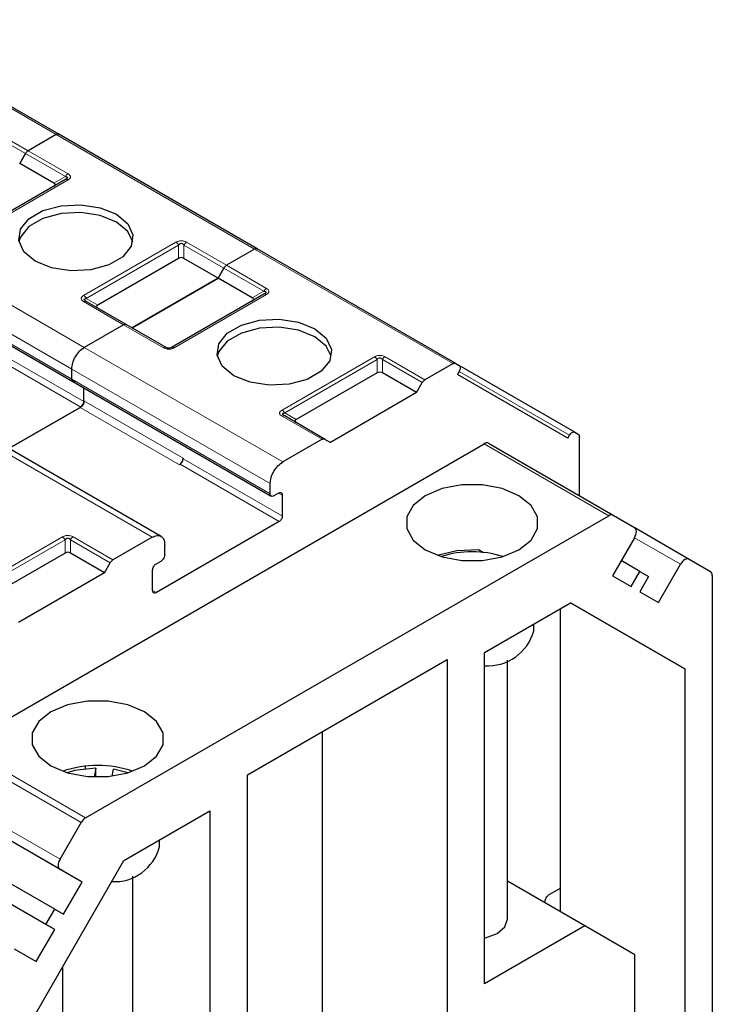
# Model space of a CAD drawing. Header units: millimetres. Extents: x 5 to 418, y 2 to 292.
# Tile 47 of 51: x 367 to 378, y 127 to 142. Entities that reach past the tile are written whole.
import ezdxf

# ---------------------------------------------------------------- set-up
doc = ezdxf.new("R2010")
doc.units = ezdxf.units.MM

msp = doc.modelspace()

# ---------------------------------------------------------------- linework, layer by layer
at = {"color": 7, "linetype": 'Continuous', "lineweight": 18}
for p, q in [((367.8208, 140.1998), (364.8226, 141.9306)), ((366.7928, 140.3031), (367.3962, 139.9547)), ((366.7528, 140.2609), (367.3562, 139.9125)), ((370.8189, 138.469), (367.8208, 140.1998)), ((367.3562, 139.9125), (367.9596, 139.5642)), ((367.3962, 139.9547), (367.9996, 139.6064)), ((367.7853, 139.4636), (367.9596, 139.5642)), ((367.9996, 139.514), (366.6043, 138.7085)), ((365.2467, 138.7139), (368.2449, 136.9831)), ((368.2356, 137.7668), (369.6309, 138.5723)), ((368.2756, 137.7245), (369.6709, 138.5301)), ((369.6709, 138.3288), (369.6709, 138.5301)), ((369.7509, 138.5301), (370.3543, 138.1817)), ((369.7509, 138.5301), (369.7509, 138.3288)), ((369.7909, 138.5723), (370.3943, 138.224)), ((365.0582, 138.3873), (368.0563, 136.6565)), ((373.817, 136.7383), (370.8189, 138.469)), ((365.0582, 138.2349), (368.0563, 136.5041)), ((370.3943, 138.224), (370.9977, 137.8756)), ((370.3543, 138.1817), (370.9577, 137.8334)), ((370.9977, 137.7833), (369.6024, 136.9777)), ((370.7835, 137.7328), (370.9577, 137.8334)), ((368.839, 137.3261), (368.2356, 137.6744)), ((368.2756, 137.7245), (368.4499, 137.6239)), ((369.4424, 136.9777), (368.839, 137.3261)), ((366.7411, 137.0292), (368.2402, 136.1638)), ((366.694, 136.9476), (368.193, 136.0822)), ((368.2449, 136.9831), (371.243, 135.2523)), ((371.2337, 136.036), (372.6291, 136.8415)), ((371.2737, 135.9938), (372.6691, 136.7993)), ((372.6691, 136.598), (372.6691, 136.7993)), ((372.7491, 136.7993), (373.3525, 136.451)), ((372.7491, 136.7993), (372.7491, 136.598)), ((372.7891, 136.8415), (373.3925, 136.4932)), ((368.0563, 136.6565), (371.0545, 134.9257)), ((375.5766, 135.6568), (373.9098, 136.619)), ((368.0563, 136.5041), (371.0545, 134.7733)), ((368.2402, 136.1747), (369.7392, 135.3093)), ((368.1836, 136.0767), (369.6827, 135.2114)), ((371.2737, 135.9938), (371.448, 135.8931)), ((369.2725, 134.1148), (366.2744, 135.8456)), ((371.8371, 135.5953), (371.2337, 135.9436)), ((376.1722, 134.4401), (374.2866, 135.5287)), ((369.7392, 135.2984), (371.2383, 134.4331)), ((369.6921, 135.2168), (371.1912, 134.3514)), ((371.2383, 134.7488), (371.1817, 134.7814)), ((366.5197, 133.3146), (367.915, 134.1201)), ((366.5597, 133.2724), (367.955, 134.0779)), ((367.955, 133.8767), (367.955, 134.0779)), ((368.035, 134.0779), (368.6384, 133.7296)), ((368.035, 134.0779), (368.035, 133.8767)), ((368.075, 134.1201), (368.6784, 133.7718)), ((377.2528, 133.7073), (376.5594, 134.1075)), ((369.3338, 133.2792), (369.2773, 133.3118)), ((366.3798, 130.9642), (368.2654, 129.8757)), ((368.1988, 129.8053), (366.3132, 130.8938)), ((365.9926, 130.3386), (367.8782, 129.2501)), ((367.8782, 129.0961), (365.9926, 130.1846))]:
    msp.add_line(p, q, dxfattribs=at)
at = {"color": 7, "linetype": 'Continuous', "lineweight": 25}
for p, q in [((367.8608, 140.2038), (364.8626, 141.9346)), ((367.8208, 140.1998), (367.3962, 139.9547)), ((367.8208, 140.1998), (367.3962, 139.9547)), ((367.8608, 140.2038), (367.9137, 140.1732)), ((370.8589, 138.473), (367.8608, 140.2038)), ((367.2691, 139.7616), (367.3562, 139.9125)), ((367.3562, 139.9125), (367.2691, 139.7616)), ((367.7853, 139.4636), (367.2691, 139.7616)), ((367.9596, 139.518), (366.5643, 138.7125)), ((367.9713, 139.5254), (367.9634, 139.5198)), ((370.8189, 138.469), (370.3943, 138.224)), ((370.8189, 138.469), (370.3943, 138.224)), ((370.8589, 138.473), (370.9118, 138.4424)), ((373.857, 136.7422), (370.8589, 138.473)), ((369.6709, 138.3288), (368.4499, 137.6239)), ((370.2672, 138.0308), (369.7509, 138.3288)), ((365.0748, 138.1982), (368.0729, 136.4675)), ((370.2672, 138.0308), (370.3543, 138.1817)), ((370.3543, 138.1817), (370.2672, 138.0308)), ((370.2672, 138.0308), (368.9661, 137.2797)), ((368.9661, 137.2797), (370.2672, 138.0308)), ((370.7835, 137.7328), (370.2672, 138.0308)), ((370.9577, 137.7872), (369.5624, 136.9817)), ((370.9695, 137.7947), (370.9615, 137.789)), ((368.879, 137.33), (368.2756, 137.6784)), ((368.839, 137.3261), (368.2449, 136.9831)), ((368.839, 137.3261), (368.2449, 136.9831)), ((369.4824, 136.9817), (368.879, 137.33)), ((373.817, 136.7383), (373.3925, 136.4932)), ((373.857, 136.7422), (373.9099, 136.7117)), ((368.0563, 136.5041), (368.0563, 136.6565)), ((368.0563, 136.5041), (368.0563, 136.6565)), ((372.6691, 136.598), (371.448, 135.8931)), ((373.2653, 136.3), (372.7491, 136.598)), ((373.9099, 136.6193), (373.8833, 136.5731)), ((375.5499, 135.6106), (373.8833, 136.5731)), ((375.6566, 135.703), (373.9105, 136.711)), ((368.0729, 136.4675), (371.071, 134.7367)), ((373.2653, 136.3), (373.3525, 136.451)), ((368.2402, 136.1638), (368.2402, 136.3709)), ((368.2402, 136.1747), (368.2402, 136.3709)), ((373.2653, 136.3), (371.9643, 135.5489)), ((368.193, 136.0822), (367.1069, 135.4552)), ((367.1069, 135.4552), (368.1836, 136.0767)), ((369.4059, 134.128), (366.4077, 135.8588)), ((371.8771, 135.5992), (371.2737, 135.9476)), ((375.6566, 135.703), (375.7095, 135.6725)), ((366.3798, 130.9642), (374.2866, 135.5287)), ((371.8371, 135.5953), (371.243, 135.2523)), ((371.8771, 135.5992), (371.9643, 135.5489)), ((374.3532, 135.5353), (376.2389, 134.4467)), ((375.5499, 135.6106), (375.5766, 135.6568)), ((375.7261, 134.7427), (375.7261, 135.6358)), ((369.7392, 135.3093), (369.7392, 135.2984)), ((369.6827, 135.2114), (369.6921, 135.2168)), ((371.0545, 134.7733), (371.0545, 134.9257)), ((371.1817, 134.7814), (371.111, 134.7406)), ((371.2383, 134.4331), (371.2383, 134.7488)), ((368.2654, 129.8757), (376.1722, 134.4401)), ((371.1912, 134.3514), (369.3338, 133.2792)), ((376.2389, 134.4467), (376.5594, 134.2616)), ((376.5623, 134.2598), (377.3861, 133.7842)), ((369.2725, 134.1148), (368.6784, 133.7718)), ((376.5594, 134.1076), (376.2261, 133.5303)), ((369.4611, 133.8535), (369.4611, 134.0059)), ((374.2006, 133.9297), (374.2791, 133.8844)), ((367.955, 133.8767), (366.734, 133.1718)), ((368.5513, 133.5787), (368.035, 133.8767)), ((369.3338, 133.7147), (369.4045, 133.7555)), ((376.6394, 133.5995), (376.3594, 133.7612)), ((377.3861, 133.7842), (377.7066, 133.5991)), ((368.5513, 133.5787), (368.6384, 133.7296)), ((369.2773, 133.3119), (369.2773, 133.6167)), ((376.5061, 133.3686), (376.6394, 133.5995)), ((376.6394, 133.5995), (376.7728, 133.5225)), ((376.9194, 133.1299), (377.2528, 133.7073)), ((368.5513, 133.5787), (367.2502, 132.8276)), ((376.2261, 133.5303), (376.5061, 133.3686)), ((376.7728, 133.5225), (376.6394, 133.2916)), ((377.7343, 133.5381), (377.7343, 126.326)), ((376.6394, 133.2916), (376.9194, 133.1299)), ((374.293, 132.3754), (375.5931, 133.126)), ((375.4338, 133.034), (375.4338, 128.4613)), ((377.3194, 132.1291), (375.5928, 133.1258)), ((375.5931, 133.126), (377.3194, 132.1291)), ((375.0378, 132.7019), (375.0378, 132.8054)), ((370.7103, 130.5249), (373.7273, 132.2666)), ((373.7273, 132.2666), (373.7273, 125.473)), ((374.293, 127.3673), (374.293, 132.3754)), ((374.6378, 128.347), (374.6378, 132.2597)), ((377.3194, 132.1291), (377.3194, 126.6104)), ((371.8417, 131.1781), (371.8417, 126.5615)), ((368.259, 130.6564), (368.259, 130.6172)), ((368.4201, 130.6281), (368.3933, 130.4929)), ((368.4201, 130.4923), (368.4201, 130.6281)), ((368.6643, 130.5058), (368.685, 130.6106)), ((368.9101, 130.5575), (368.685, 130.6106)), ((370.7103, 123.7313), (370.7103, 130.5249)), ((368.2116, 128.9036), (366.3259, 129.9921)), ((368.8445, 129.2301), (370.1446, 129.9806)), ((370.1446, 129.9806), (370.1446, 124.9725)), ((367.8782, 129.2501), (368.1988, 129.8053)), ((367.7982, 128.4956), (365.9126, 129.5842)), ((369.3809, 129.4363), (369.3809, 129.5398)), ((367.6649, 128.2647), (365.7793, 129.3532)), ((367.7982, 128.1877), (365.9126, 129.2762)), ((367.1182, 126.24), (368.8445, 129.2301)), ((368.2116, 128.9036), (367.8782, 129.0961)), ((368.9809, 125.0814), (368.9809, 128.9941)), ((367.9316, 128.4186), (368.2116, 128.9036)), ((375.8109, 128.2436), (374.6378, 128.9208)), ((375.4338, 128.8094), (375.2641, 128.7114)), ((367.6649, 128.2647), (367.7982, 128.4956)), ((367.7982, 128.4956), (367.9316, 128.4186)), ((367.7982, 128.1877), (367.6649, 128.2647)), ((375.8109, 128.2436), (374.293, 127.3673)), ((376.5652, 127.808), (375.8109, 128.2436)), ((367.5182, 127.7027), (367.7982, 128.1877)), ((367.1849, 127.8952), (367.5182, 127.7027)), ((376.5652, 126.175), (376.5652, 127.808)), ((367.9143, 127.6188), (367.9143, 125.0814))]:
    msp.add_line(p, q, dxfattribs=at)
at = {"color": 7, "linetype": 'Continuous', "lineweight": 25, "flags": 128}
for points in [[(367.5048, 138.2866), (367.3321, 138.429), (367.2542, 138.5968), (367.2805, 138.7699), (367.4077, 138.9274), (367.6205, 139.0502), (367.8933, 139.1237), (368.1931, 139.1388), (368.4839, 139.0938), (368.7304, 138.9942)], [(368.7304, 138.8744), (368.4839, 138.9741), (368.1931, 139.0191), (367.8933, 139.0039), (367.6205, 138.9305), (367.4077, 138.8076), (367.2805, 138.6501), (367.2572, 138.5805)], [(368.7304, 138.9942), (368.9031, 138.8519), (368.981, 138.684), (368.9547, 138.5109), (368.8275, 138.3534), (368.6147, 138.2306), (368.3419, 138.1571), (368.0421, 138.142), (367.7513, 138.187), (367.5048, 138.2866)], [(368.978, 138.5805), (368.9031, 138.7321), (368.7304, 138.8744)], [(370.5029, 136.5558), (370.3303, 136.6982), (370.2524, 136.866), (370.2786, 137.0391), (370.4058, 137.1966), (370.6186, 137.3195), (370.8914, 137.3929), (371.1913, 137.408), (371.482, 137.3631), (371.7286, 137.2634)], [(371.7286, 137.1436), (371.482, 137.2433), (371.1913, 137.2883), (370.8914, 137.2731), (370.6186, 137.1997), (370.4058, 137.0768), (370.2786, 136.9194), (370.2553, 136.8497)], [(371.7286, 137.2634), (371.9012, 137.1211), (371.9791, 136.9532), (371.9529, 136.7801), (371.8257, 136.6227), (371.6128, 136.4998), (371.34, 136.4264), (371.0402, 136.4112), (370.7495, 136.4562), (370.5029, 136.5558)], [(371.9762, 136.8497), (371.9012, 137.0013), (371.7286, 137.1436)], [(373.3973, 133.9268), (373.6504, 133.8206), (373.948, 133.7648), (374.2609, 133.7648), (374.5584, 133.8206), (374.8115, 133.9268), (374.9954, 134.0729), (375.0921, 134.2447), (375.0921, 134.4253), (374.9954, 134.5971), (374.8115, 134.7432), (374.5584, 134.8493), (374.2609, 134.9052), (373.948, 134.9052), (373.6504, 134.8493), (373.3973, 134.7432), (373.2134, 134.5971), (373.1168, 134.4253), (373.1168, 134.2447), (373.2134, 134.0729), (373.3973, 133.9268)], [(376.5594, 134.1076), (376.5711, 134.1309), (376.5799, 134.1548), (376.5852, 134.1783), (376.587, 134.2006), (376.5852, 134.2208), (376.5799, 134.2381), (376.5711, 134.2519), (376.5594, 134.2616)], [(373.5755, 133.8451), (373.876, 133.9171), (374.2008, 133.9297)], [(377.3861, 133.7842), (377.3718, 133.7895), (377.3555, 133.7902), (377.3378, 133.7862), (377.3194, 133.7776), (377.301, 133.7649), (377.2833, 133.7485), (377.267, 133.729), (377.2528, 133.7073)], [(369.1547, 131.4775), (368.9016, 131.5837), (368.604, 131.6395), (368.2912, 131.6395), (367.9936, 131.5837), (367.7405, 131.4775), (367.5566, 131.3314), (367.4599, 131.1597), (367.4599, 130.979), (367.5566, 130.8073), (367.7405, 130.6611), (367.9936, 130.555), (368.2912, 130.4992), (368.604, 130.4992), (368.9016, 130.555), (369.1547, 130.6611), (369.3386, 130.8073), (369.4353, 130.979), (369.4353, 131.1597), (369.3386, 131.3314), (369.1547, 131.4775)], [(368.4201, 130.6281), (368.0959, 130.5886), (367.9851, 130.5575)], [(367.8782, 129.2501), (367.8665, 129.2268), (367.8578, 129.2029), (367.8524, 129.1794), (367.8506, 129.1571), (367.8524, 129.1369), (367.8578, 129.1196), (367.8665, 129.1058), (367.8782, 129.0961)], [(374.293, 128.059), (374.3085, 128.0626), (374.4816, 128.1293), (374.5972, 128.2292), (374.6378, 128.347)]]:
    msp.add_lwpolyline(points, dxfattribs=at)
at = {"color": 7, "linetype": 'Continuous', "lineweight": 18}
for centre in [(368.259, 137.6417), (371.2572, 135.9109)]:
    msp.add_arc(centre, 0.0402, 65.68605, 125.61817, dxfattribs=at)
at = {"color": 7, "linetype": 'Continuous', "lineweight": 25}
for centre, radius, start, end in [((374.3256, 135.4742), 0.0671, 65.68605, 125.61817), ((369.6164, 135.3149), 0.1229, 302.60548, 357.39452), ((369.6369, 135.3031), 0.1025, 302.60548, 357.39452), ((376.2113, 134.3856), 0.0671, 65.68605, 125.61817), ((374.1044, 132.374), 1.5212, 72.30051, 107.69949), ((377.6675, 133.5446), 0.0671, 354.37962, 54.30196), ((374.3449, 132.8903), 0.718, 265.85316, 344.78411), ((368.4476, 129.0426), 1.6253, 71.00769, 108.99231), ((368.3672, 129.7124), 0.1923, 121.95467, 151.14439), ((368.6957, 129.6204), 0.7096, 267.17582, 344.9592)]:
    msp.add_arc(centre, radius, start, end, dxfattribs=at)
for centre, major_axis, ratio, start_param, end_param in [((367.6653, 139.4405), (0.1386, 0), 0.3332972, 5.7595865, 6.8067841), ((369.7109, 138.2596), (0.08, 0), 0.9998916, 1.0471975, 2.0943951), ((368.5699, 137.6008), (0.1386, 0), 0.3332972, 2.6179939, 3.6651914), ((370.6635, 137.7097), (0.1386, 0), 0.3332972, 5.7595865, 6.8067841), ((372.7091, 136.5288), (0.08, 0), 0.9998916, 1.0471975, 2.0943951), ((371.568, 135.87), (0.1386, 0), 0.3332972, 2.6179939, 3.6651914), ((367.995, 133.8074), (0.08, 0), 0.9998916, 1.0471975, 2.0943951), ((374.1044, 133.9855), (1, -0.5774), 0.0000704, 4.8089587, 4.8882508)]:
    msp.add_ellipse(centre, major_axis=major_axis, ratio=ratio, start_param=start_param, end_param=end_param, dxfattribs=at)
for points in [[(367.8208, 140.1998), (367.8245, 140.2017), (367.8319, 140.2055), (367.8425, 140.2078), (367.8525, 140.2076), (367.858, 140.205), (367.8608, 140.2038)], [(367.8208, 140.1998), (367.8245, 140.2017), (367.8319, 140.2055), (367.8425, 140.2078), (367.8525, 140.2076), (367.858, 140.205), (367.8608, 140.2038)], [(367.3562, 139.9125), (367.359, 139.917), (367.3645, 139.9259), (367.3744, 139.9375), (367.3851, 139.9476), (367.3925, 139.9524), (367.3962, 139.9547)], [(367.3562, 139.9125), (367.359, 139.917), (367.3645, 139.9259), (367.3744, 139.9375), (367.3851, 139.9476), (367.3925, 139.9524), (367.3962, 139.9547)], [(367.9996, 139.514), (367.9959, 139.5159), (367.9885, 139.5197), (367.9778, 139.522), (367.9679, 139.5218), (367.9624, 139.5193), (367.9596, 139.518)], [(370.8189, 138.469), (370.8226, 138.4709), (370.83, 138.4747), (370.8407, 138.477), (370.8506, 138.4768), (370.8561, 138.4743), (370.8589, 138.473)], [(370.8189, 138.469), (370.8226, 138.4709), (370.83, 138.4747), (370.8407, 138.477), (370.8506, 138.4768), (370.8561, 138.4743), (370.8589, 138.473)], [(370.3543, 138.1817), (370.3571, 138.1862), (370.3626, 138.1951), (370.3726, 138.2068), (370.3832, 138.2168), (370.3906, 138.2216), (370.3943, 138.224)], [(370.3543, 138.1817), (370.3571, 138.1862), (370.3626, 138.1951), (370.3726, 138.2068), (370.3832, 138.2168), (370.3906, 138.2216), (370.3943, 138.224)], [(370.9977, 137.7833), (370.994, 137.7852), (370.9866, 137.7889), (370.976, 137.7912), (370.966, 137.791), (370.9605, 137.7885), (370.9577, 137.7872)], [(368.839, 137.3261), (368.8427, 137.328), (368.8501, 137.3318), (368.8608, 137.334), (368.8707, 137.3338), (368.8762, 137.3313), (368.879, 137.33)], [(368.839, 137.3261), (368.8427, 137.328), (368.8501, 137.3318), (368.8608, 137.334), (368.8707, 137.3338), (368.8762, 137.3313), (368.879, 137.33)], [(368.0563, 136.6565), (368.0592, 136.6867), (368.0648, 136.747), (368.1084, 136.8442), (368.1708, 136.9305), (368.2202, 136.9656), (368.2449, 136.9831)], [(368.0563, 136.6565), (368.0592, 136.6867), (368.0648, 136.747), (368.1084, 136.8442), (368.1708, 136.9305), (368.2202, 136.9656), (368.2449, 136.9831)], [(373.817, 136.7383), (373.8207, 136.7402), (373.8281, 136.7439), (373.8388, 136.7462), (373.8487, 136.746), (373.8543, 136.7435), (373.857, 136.7422)], [(373.9099, 136.7117), (373.9146, 136.7076), (373.9238, 136.6995), (373.9278, 136.6758), (373.9238, 136.6476), (373.9146, 136.6287), (373.9099, 136.6193)], [(368.1129, 136.4714), (368.1055, 136.4681), (368.0907, 136.4615), (368.072, 136.4658), (368.0589, 136.4799), (368.0572, 136.496), (368.0563, 136.5041)], [(373.3525, 136.451), (373.3552, 136.4554), (373.3608, 136.4643), (373.3707, 136.476), (373.3814, 136.486), (373.3888, 136.4908), (373.3925, 136.4932)], [(368.1836, 136.0767), (368.191, 136.082), (368.2058, 136.0925), (368.2245, 136.1184), (368.2376, 136.1476), (368.2393, 136.1657), (368.2402, 136.1747)], [(368.2402, 136.1638), (368.2395, 136.1563), (368.238, 136.1412), (368.2271, 136.1169), (368.2116, 136.0953), (368.1992, 136.0866), (368.193, 136.0822)], [(375.5766, 135.6568), (375.5824, 135.6656), (375.5941, 135.683), (375.6166, 135.7006), (375.6391, 135.709), (375.6508, 135.705), (375.6566, 135.703)], [(375.7095, 135.6725), (375.712, 135.6707), (375.7169, 135.6671), (375.7221, 135.6586), (375.7254, 135.6483), (375.7259, 135.64), (375.7261, 135.6358)], [(371.8371, 135.5953), (371.8408, 135.5972), (371.8482, 135.601), (371.8589, 135.6032), (371.8688, 135.603), (371.8744, 135.6005), (371.8771, 135.5992)], [(371.0545, 134.9257), (371.0573, 134.9559), (371.063, 135.0162), (371.1066, 135.1134), (371.1689, 135.1997), (371.2183, 135.2348), (371.243, 135.2523)], [(371.1817, 134.7814), (371.1891, 134.7847), (371.204, 134.7913), (371.2227, 134.787), (371.2357, 134.773), (371.2375, 134.7568), (371.2383, 134.7488)], [(371.111, 134.7406), (371.1036, 134.7373), (371.0888, 134.7307), (371.0701, 134.735), (371.057, 134.7491), (371.0553, 134.7652), (371.0545, 134.7733)], [(371.2383, 134.4331), (371.2376, 134.4255), (371.2362, 134.4104), (371.2253, 134.3861), (371.2097, 134.3646), (371.1973, 134.3558), (371.1912, 134.3514)], [(369.2725, 134.1148), (369.2973, 134.1258), (369.3467, 134.1478), (369.409, 134.1334), (369.4526, 134.0866), (369.4583, 134.0328), (369.4611, 134.0059)], [(368.6384, 133.7296), (368.6412, 133.734), (368.6467, 133.7429), (368.6567, 133.7546), (368.6673, 133.7647), (368.6747, 133.7694), (368.6784, 133.7718)], [(369.4611, 133.8535), (369.4603, 133.8444), (369.4586, 133.8263), (369.4455, 133.7972), (369.4268, 133.7713), (369.4119, 133.7608), (369.4045, 133.7555)], [(369.2773, 133.6167), (369.2781, 133.6257), (369.2798, 133.6438), (369.2929, 133.673), (369.3116, 133.6989), (369.3264, 133.7094), (369.3338, 133.7147)], [(369.3338, 133.2792), (369.3264, 133.2759), (369.3116, 133.2693), (369.2929, 133.2736), (369.2798, 133.2876), (369.2781, 133.3038), (369.2773, 133.3119)], [(375.2075, 128.6135), (375.2084, 128.6225), (375.2101, 128.6406), (375.2232, 128.6698), (375.2419, 128.6957), (375.2567, 128.7062), (375.2641, 128.7114)]]:
    msp.add_open_spline(points, degree=3, dxfattribs=at)
at = {"color": 7, "linetype": 'Continuous', "lineweight": 18}
for points in [[(367.9996, 139.6064), (367.9959, 139.604), (367.9885, 139.5993), (367.9778, 139.5892), (367.9679, 139.5775), (367.9624, 139.5686), (367.9596, 139.5642)], [(369.6309, 138.5723), (369.6347, 138.5699), (369.6421, 138.5652), (369.6527, 138.5551), (369.6626, 138.5434), (369.6682, 138.5345), (369.6709, 138.5301)], [(369.7509, 138.5301), (369.7537, 138.5345), (369.7593, 138.5434), (369.7692, 138.5551), (369.7798, 138.5652), (369.7872, 138.5699), (369.7909, 138.5723)], [(368.2356, 137.7668), (368.2393, 137.7644), (368.2467, 137.7596), (368.2574, 137.7496), (368.2673, 137.7379), (368.2728, 137.729), (368.2756, 137.7245)], [(370.9977, 137.8756), (370.994, 137.8732), (370.9866, 137.8685), (370.976, 137.8584), (370.966, 137.8468), (370.9605, 137.8379), (370.9577, 137.8334)], [(369.4824, 136.9817), (369.4796, 136.983), (369.4741, 136.9855), (369.4642, 136.9857), (369.4535, 136.9834), (369.4461, 136.9796), (369.4424, 136.9777)], [(369.6024, 136.9777), (369.5987, 136.9796), (369.5913, 136.9834), (369.5806, 136.9857), (369.5707, 136.9855), (369.5652, 136.983), (369.5624, 136.9817)], [(372.6291, 136.8415), (372.6328, 136.8391), (372.6402, 136.8344), (372.6509, 136.8243), (372.6608, 136.8126), (372.6663, 136.8037), (372.6691, 136.7993)], [(372.7491, 136.7993), (372.7518, 136.8037), (372.7574, 136.8126), (372.7673, 136.8243), (372.778, 136.8344), (372.7854, 136.8391), (372.7891, 136.8415)], [(371.2337, 136.036), (371.2374, 136.0336), (371.2448, 136.0288), (371.2555, 136.0188), (371.2654, 136.0071), (371.271, 135.9982), (371.2737, 135.9938)], [(367.915, 134.1201), (367.9187, 134.1178), (367.9261, 134.113), (367.9368, 134.1029), (367.9467, 134.0913), (367.9523, 134.0824), (367.955, 134.0779)], [(368.035, 134.0779), (368.0378, 134.0824), (368.0433, 134.0913), (368.0533, 134.1029), (368.0639, 134.113), (368.0713, 134.1178), (368.075, 134.1201)]]:
    msp.add_open_spline(points, degree=3, dxfattribs=at)
at = {"color": 7, "linetype": 'Continuous', "lineweight": 25}
for points, knots in [([(367.9596, 139.5642), (367.9682, 139.563), (367.9803, 139.5613), (367.9896, 139.5538), (367.991, 139.547), (367.9881, 139.5399), (367.9783, 139.5295), (367.9674, 139.5228), (367.9596, 139.518)], [0, 0, 0, 0, 0.2915567, 0.4094353, 0.5237228, 0.6250088, 0.734944, 1, 1, 1, 1]), ([(370.9577, 137.8334), (370.9664, 137.8322), (370.9785, 137.8305), (370.9878, 137.823), (370.9892, 137.8162), (370.9862, 137.8091), (370.9765, 137.7987), (370.9655, 137.792), (370.9577, 137.7872)], [0, 0, 0, 0, 0.2915567, 0.4094353, 0.5237228, 0.6250088, 0.734944, 1, 1, 1, 1]), ([(368.2756, 137.6784), (368.2671, 137.6836), (368.2554, 137.6908), (368.2462, 137.7018), (368.2439, 137.7086), (368.246, 137.7144), (368.2552, 137.7212), (368.267, 137.7231), (368.2756, 137.7245)], [0, 0, 0, 0, 0.288782, 0.3996105, 0.4976777, 0.5951187, 0.7063928, 1, 1, 1, 1]), ([(368.2671, 137.6815), (368.2641, 137.6836), (368.2582, 137.6875), (368.2552, 137.6917), (368.2537, 137.6937)], [0, 0, 0, 0, 0.52568951, 1, 1, 1, 1]), ([(369.5624, 136.9817), (369.5568, 136.9788), (369.5488, 136.9747), (369.5323, 136.9713), (369.5202, 136.9707), (369.5087, 136.9719), (369.4947, 136.9753), (369.4875, 136.979), (369.4824, 136.9817)], [0, 0, 0, 0, 0.2915567, 0.4094353, 0.5237228, 0.6250088, 0.734944, 1, 1, 1, 1]), ([(368.0563, 136.5041), (368.0573, 136.4963), (368.0592, 136.4807), (368.0668, 136.4686), (368.0729, 136.4675), (368.0729, 136.4675)], [0, 0, 0, 0, 0.49994894, 0.99989787, 1, 1, 1, 1]), ([(371.2737, 135.9476), (371.2653, 135.9528), (371.2536, 135.96), (371.2444, 135.971), (371.242, 135.9778), (371.2442, 135.9836), (371.2534, 135.9904), (371.2652, 135.9923), (371.2737, 135.9938)], [0, 0, 0, 0, 0.288782, 0.3996105, 0.4976777, 0.5951187, 0.7063928, 1, 1, 1, 1]), ([(371.2652, 135.9507), (371.2622, 135.9528), (371.2564, 135.9568), (371.2533, 135.961), (371.2518, 135.9629)], [0, 0, 0, 0, 0.52568951, 1, 1, 1, 1])]:
    msp.add_open_spline(points, degree=3, knots=knots, dxfattribs=at)
at = {"color": 7, "linetype": 'Continuous', "lineweight": 18}
for points, knots in [([(367.9996, 139.6064), (368.0108, 139.5988), (368.0266, 139.5882), (368.0358, 139.5708), (368.0371, 139.5586), (368.0346, 139.5467), (368.0247, 139.5307), (368.01, 139.5209), (367.9996, 139.514)], [0, 0, 0, 0, 0.2823256, 0.3956386, 0.5177703, 0.6311071, 0.7404354, 1, 1, 1, 1]), ([(369.6309, 138.5723), (369.6441, 138.5788), (369.6624, 138.5879), (369.6926, 138.5932), (369.7137, 138.5939), (369.7344, 138.5925), (369.762, 138.5868), (369.779, 138.5783), (369.7909, 138.5723)], [0, 0, 0, 0, 0.28232556, 0.3956386, 0.51777025, 0.63110711, 0.74043539, 1, 1, 1, 1]), ([(369.6709, 138.5301), (369.6766, 138.5371), (369.6845, 138.5469), (369.701, 138.5543), (369.7131, 138.5554), (369.7246, 138.5531), (369.7386, 138.5453), (369.7458, 138.5364), (369.7509, 138.5301)], [0, 0, 0, 0, 0.2915567, 0.4094353, 0.5237228, 0.6250088, 0.734944, 1, 1, 1, 1]), ([(368.2356, 137.6744), (368.225, 137.6815), (368.2097, 137.6917), (368.2, 137.7085), (368.1977, 137.7207), (368.2001, 137.7327), (368.2096, 137.7492), (368.2249, 137.7596), (368.2356, 137.7668)], [0, 0, 0, 0, 0.2646181, 0.3849548, 0.5040288, 0.613968, 0.7305828, 1, 1, 1, 1]), ([(370.9977, 137.8756), (371.009, 137.8681), (371.0247, 137.8575), (371.0339, 137.84), (371.0352, 137.8279), (371.0328, 137.8159), (371.0228, 137.8), (371.0081, 137.7902), (370.9977, 137.7833)], [0, 0, 0, 0, 0.2823256, 0.3956386, 0.5177703, 0.6311071, 0.7404354, 1, 1, 1, 1]), ([(369.6024, 136.9777), (369.5893, 136.9713), (369.5709, 136.9622), (369.5407, 136.9569), (369.5196, 136.9561), (369.4989, 136.9575), (369.4713, 136.9633), (369.4543, 136.9718), (369.4424, 136.9777)], [0, 0, 0, 0, 0.2823256, 0.3956386, 0.5177702, 0.6311071, 0.7404354, 1, 1, 1, 1]), ([(372.6291, 136.8415), (372.6422, 136.848), (372.6605, 136.8571), (372.6907, 136.8624), (372.7118, 136.8631), (372.7325, 136.8617), (372.7601, 136.856), (372.7771, 136.8475), (372.7891, 136.8415)], [0, 0, 0, 0, 0.2823256, 0.3956386, 0.5177702, 0.6311071, 0.7404354, 1, 1, 1, 1]), ([(372.6691, 136.7993), (372.6747, 136.8063), (372.6826, 136.8162), (372.6991, 136.8236), (372.7113, 136.8246), (372.7227, 136.8223), (372.7367, 136.8145), (372.744, 136.8056), (372.7491, 136.7993)], [0, 0, 0, 0, 0.29155666, 0.40943532, 0.52372283, 0.62500884, 0.73494402, 1, 1, 1, 1]), ([(371.2337, 135.9436), (371.2232, 135.9507), (371.2078, 135.9609), (371.1982, 135.9778), (371.1958, 135.9899), (371.1983, 136.0019), (371.2078, 136.0184), (371.2231, 136.0288), (371.2337, 136.036)], [0, 0, 0, 0, 0.2646181, 0.3849548, 0.5040288, 0.613968, 0.7305828, 1, 1, 1, 1]), ([(367.915, 134.1201), (367.9281, 134.1266), (367.9465, 134.1357), (367.9767, 134.141), (367.9978, 134.1418), (368.0185, 134.1404), (368.0461, 134.1346), (368.0631, 134.1261), (368.075, 134.1201)], [0, 0, 0, 0, 0.2823256, 0.3956386, 0.5177702, 0.6311071, 0.7404354, 1, 1, 1, 1]), ([(367.955, 134.0779), (367.9607, 134.0849), (367.9686, 134.0948), (367.9851, 134.1022), (367.9972, 134.1032), (368.0087, 134.101), (368.0227, 134.0931), (368.0299, 134.0842), (368.035, 134.0779)], [0, 0, 0, 0, 0.29155666, 0.40943532, 0.52372283, 0.62500884, 0.73494402, 1, 1, 1, 1])]:
    msp.add_open_spline(points, degree=3, knots=knots, dxfattribs=at)

doc.saveas('drawing.dxf')
